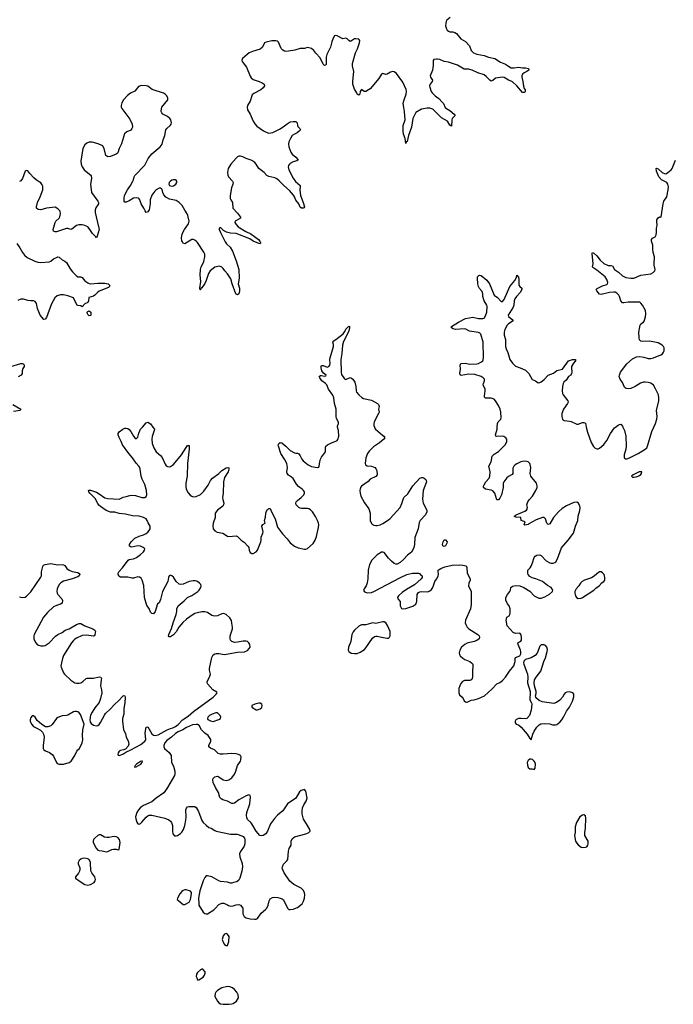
# Model space of a CAD drawing. Header units: inches. Extents: x 2005975 to 2217453, y 644152 to 846769.
# Tile 7 of 162: x 2014155 to 2023324, y 691899 to 705716. Entities that reach past the tile are written whole.
import ezdxf

# ---------------------------------------------------------------- set-up
doc = ezdxf.new("R2010")
doc.units = ezdxf.units.IN
doc.header["$MEASUREMENT"] = 0
for name, color, linetype in [('C0619', 7, 'Continuous'), ('C0629', 7, 'Continuous'), ('C0710', 7, 'Continuous'), ('C0720', 7, 'Continuous')]:
    doc.layers.add(name, color=color, linetype=linetype)

msp = doc.modelspace()

# ---------------------------------------------------------------- linework, layer by layer
at = {"layer": 'C0619', "color": 6, "elevation": 300}
for points in [[(2014150, 697617), (2014190, 697608), (2014230, 697614), (2014250, 697626), (2014311, 697689), (2014450, 697892), (2014459, 697910), (2014462, 697970), (2014477, 698043), (2014490, 698061), (2014510, 698070), (2014590, 698083), (2014637, 698077), (2014690, 698064), (2014750, 698070), (2014770, 698066), (2014790, 698056), (2014814, 698014), (2014850, 697989), (2014890, 697971), (2014970, 697957), (2014990, 697944), (2014996, 697930), (2014990, 697910), (2014970, 697897), (2014875, 697865), (2014770, 697838), (2014730, 697815), (2014707, 697790), (2014681, 697730), (2014676, 697690), (2014678, 697670), (2014690, 697650), (2014748, 697590), (2014756, 697564), (2014750, 697530), (2014725, 697515), (2014670, 697496), (2014630, 697475), (2014545, 697395), (2014490, 697331), (2014358, 697090), (2014353, 697070), (2014354, 697030), (2014376, 696976), (2014404, 696944), (2014449, 696929), (2014490, 696930), (2014510, 696936), (2014567, 696970), (2014656, 697064), (2014690, 697090), (2014750, 697117), (2014792, 697148), (2014850, 697168), (2014950, 697228), (2014990, 697244), (2015010, 697241), (2015070, 697212), (2015179, 697170), (2015207, 697150), (2015216, 697130), (2015215, 697110), (2015210, 697084), (2015199, 697070), (2015190, 697067), (2015090, 697079), (2015030, 697076), (2014950, 697037), (2014930, 697025), (2014910, 697006), (2014882, 696970), (2014770, 696792), (2014754, 696750), (2014739, 696690), (2014734, 696650), (2014738, 696630), (2014770, 696550), (2014785, 696530), (2014870, 696448), (2014930, 696410), (2014950, 696404), (2014990, 696405), (2015010, 696412), (2015041, 696430), (2015088, 696472), (2015103, 696477), (2015190, 696478), (2015270, 696494), (2015293, 696490), (2015300, 696470), (2015299, 696450), (2015288, 696370), (2015303, 696310), (2015306, 696270), (2015290, 696190), (2015268, 696132), (2015210, 696061), (2015170, 695998), (2015150, 695956), (2015143, 695923), (2015139, 695890), (2015144, 695864), (2015159, 695839), (2015190, 695816), (2015230, 695807), (2015250, 695812), (2015270, 695827), (2015290, 695852), (2015343, 695957), (2015360, 695980), (2015430, 696047), (2015478, 696102), (2015552, 696168), (2015590, 696216), (2015610, 696232), (2015630, 696230), (2015636, 696210), (2015631, 696130), (2015614, 696050), (2015615, 695970), (2015597, 695910), (2015596, 695870), (2015612, 695750), (2015638, 695698), (2015648, 695650), (2015676, 695596), (2015688, 695550), (2015678, 695522), (2015639, 695481), (2015612, 695468), (2015570, 695462), (2015550, 695450), (2015537, 695430), (2015530, 695410), (2015535, 695395), (2015550, 695390), (2015601, 695410), (2015643, 695437), (2015712, 695468), (2015854, 695546), (2015911, 695590), (2015924, 695610), (2015916, 695710), (2015930, 695787), (2015950, 695793), (2016010, 695693), (2016030, 695677), (2016053, 695673), (2016098, 695682), (2016225, 695750), (2016270, 695770), (2016302, 695778), (2016342, 695798), (2016376, 695824), (2016440, 695890), (2016516, 695944), (2016591, 696010), (2016871, 696210), (2016913, 696250), (2016925, 696270), (2016919, 696279), (2016865, 696310), (2016796, 696390), (2016785, 696410), (2016785, 696430), (2016817, 696490), (2016830, 696530), (2016828, 696550), (2016815, 696590), (2016817, 696610), (2016852, 696768), (2016870, 696801), (2016890, 696816), (2016910, 696821), (2016950, 696821), (2017030, 696809), (2017210, 696840), (2017310, 696844), (2017350, 696863), (2017376, 696890), (2017387, 696910), (2017382, 696950), (2017370, 696972), (2017350, 696989), (2017330, 696995), (2017290, 696996), (2017210, 696979), (2017170, 696978), (2017132, 696992), (2017113, 697010), (2017106, 697030), (2017108, 697070), (2017140, 697170), (2017142, 697190), (2017129, 697249), (2017127, 697287), (2017103, 697323), (2017050, 697368), (2017030, 697379), (2017010, 697381), (2016990, 697377), (2016930, 697351), (2016886, 697346), (2016850, 697355), (2016790, 697397), (2016750, 697406), (2016710, 697405), (2016647, 697393), (2016610, 697382), (2016590, 697370), (2016497, 697303), (2016443, 697257), (2016387, 697190), (2016350, 697127), (2016310, 697085), (2016270, 697055), (2016250, 697054), (2016241, 697070), (2016245, 697090), (2016285, 697175), (2016307, 697250), (2016351, 697370), (2016360, 697410), (2016360, 697450), (2016378, 697490), (2016404, 697516), (2016461, 697559), (2016510, 697607), (2016570, 697636), (2016655, 697690), (2016673, 697710), (2016696, 697750), (2016700, 697770), (2016695, 697790), (2016678, 697810), (2016650, 697830), (2016620, 697840), (2016590, 697843), (2016530, 697831), (2016450, 697796), (2016410, 697789), (2016390, 697796), (2016350, 697830), (2016310, 697895), (2016290, 697914), (2016270, 697922), (2016250, 697912), (2016242, 697890), (2016232, 697830), (2016156, 697690), (2016130, 697578), (2016110, 697535), (2016090, 697518), (2016055, 697410), (2016030, 697377), (2016010, 697381), (2015990, 697403), (2015970, 697452), (2015936, 697496), (2015905, 697610), (2015894, 697774), (2015872, 697852), (2015858, 697878), (2015835, 697895), (2015810, 697899), (2015750, 697880), (2015730, 697878), (2015670, 697892), (2015570, 697894), (2015545, 697905), (2015534, 697934), (2015534, 697950), (2015546, 697970), (2015596, 698024), (2015677, 698130), (2015690, 698139), (2015750, 698152), (2015791, 698170), (2015847, 698210), (2015892, 698250), (2015907, 698270), (2015909, 698290), (2015901, 698301), (2015889, 698310), (2015850, 698327), (2015810, 698331), (2015730, 698314), (2015710, 698318), (2015695, 698330), (2015695, 698350), (2015718, 698390), (2015770, 698440), (2015830, 698469), (2015890, 698486), (2015930, 698507), (2015950, 698524), (2015970, 698546), (2015983, 698570), (2015985, 698610), (2015956, 698656), (2015943, 698690), (2015930, 698710), (2015893, 698730), (2015830, 698747), (2015736, 698756), (2015637, 698777), (2015550, 698787), (2015490, 698803), (2015430, 698805), (2015368, 698830), (2015290, 698883), (2015265, 698905), (2015249, 698929), (2015215, 698995), (2015138, 699070), (2015124, 699090), (2015119, 699110), (2015130, 699116), (2015150, 699114), (2015230, 699085), (2015270, 699064), (2015347, 699007), (2015390, 698995), (2015550, 698988), (2015605, 699015), (2015650, 699023), (2015699, 699041), (2015730, 699045), (2015779, 699039), (2015870, 699013), (2015910, 699012), (2015930, 699023), (2015940, 699050), (2015934, 699110), (2015910, 699195), (2015872, 699270), (2015859, 699310), (2015845, 699410), (2015838, 699430), (2015828, 699450), (2015790, 699493), (2015738, 699570), (2015685, 699630), (2015597, 699750), (2015579, 699799), (2015550, 699853), (2015538, 699890), (2015538, 699910), (2015550, 699932), (2015602, 699970), (2015630, 699982), (2015650, 699984), (2015670, 699980), (2015690, 699965), (2015715, 699935), (2015750, 699871), (2015770, 699847), (2015790, 699836), (2015810, 699858), (2015824, 699916), (2015851, 699969), (2015879, 700000)], [(2016022, 700000), (2016044, 699970), (2016043, 699950), (2016012, 699868), (2016007, 699830), (2016014, 699770), (2016036, 699710), (2016070, 699650), (2016130, 699599), (2016153, 699573), (2016197, 699477), (2016210, 699457), (2016226, 699446), (2016250, 699440), (2016270, 699444), (2016310, 699473), (2016425, 699610), (2016490, 699715), (2016510, 699739), (2016530, 699742), (2016530, 699690), (2016509, 699490), (2016506, 699310), (2016486, 699210), (2016484, 699170), (2016491, 699130), (2016517, 699077), (2016544, 699044), (2016568, 699028), (2016590, 699021), (2016630, 699024), (2016690, 699055), (2016738, 699102), (2016797, 699183), (2016833, 699250), (2016858, 699282), (2016948, 699350), (2016990, 699388), (2017050, 699429), (2017074, 699434), (2017088, 699428), (2017090, 699410), (2017078, 699370), (2017029, 699291), (2017013, 699230), (2017010, 699070), (2017002, 699010), (2017004, 698984), (2017017, 698930), (2017016, 698910), (2017004, 698890), (2016930, 698833), (2016898, 698790), (2016895, 698730), (2016870, 698653), (2016865, 698610), (2016871, 698571), (2016890, 698544), (2016925, 698525), (2017006, 698510), (2017070, 698470), (2017090, 698466), (2017190, 698472), (2017210, 698464), (2017263, 698410), (2017302, 698382), (2017356, 698330), (2017367, 698310), (2017372, 698270), (2017390, 698238), (2017410, 698226), (2017430, 698225), (2017470, 698248), (2017490, 698271), (2017539, 698390), (2017544, 698410), (2017544, 698456), (2017567, 698510), (2017569, 698530), (2017551, 698610), (2017567, 698633), (2017596, 698650), (2017591, 698690), (2017603, 698737), (2017607, 698790), (2017619, 698821), (2017630, 698838), (2017650, 698856), (2017670, 698857), (2017685, 698810), (2017738, 698710), (2017770, 698596), (2017840, 698500), (2017907, 698430), (2017950, 698375), (2018008, 698328), (2018063, 698303), (2018150, 698287), (2018170, 698287), (2018190, 698294), (2018273, 698367), (2018298, 698410), (2018317, 698463), (2018345, 698590), (2018350, 698630), (2018348, 698650), (2018333, 698690), (2018304, 698744), (2018260, 698810), (2018236, 698836), (2018213, 698850), (2018190, 698857), (2018110, 698857), (2018090, 698861), (2018070, 698872), (2018032, 698910), (2018027, 698930), (2018033, 698950), (2018050, 698970), (2018101, 699010), (2018141, 699050), (2018150, 699070), (2018148, 699090), (2018136, 699110), (2018117, 699130), (2018067, 699167), (2018037, 699197), (2017990, 699277), (2017970, 699295), (2017924, 699324), (2017907, 699347), (2017903, 699370), (2017911, 699430), (2017900, 699490), (2017870, 699550), (2017820, 699630), (2017783, 699730), (2017781, 699750), (2017790, 699770), (2017802, 699778), (2017810, 699782), (2017830, 699776), (2017890, 699731), (2017950, 699672), (2018010, 699639), (2018030, 699632), (2018050, 699632), (2018070, 699623), (2018090, 699597), (2018111, 699551), (2018130, 699526), (2018202, 699470), (2018250, 699445), (2018330, 699433), (2018350, 699439), (2018358, 699450), (2018363, 699510), (2018375, 699550), (2018390, 699579), (2018444, 699650), (2018443, 699710), (2018450, 699730), (2018472, 699748), (2018530, 699780), (2018590, 699801), (2018607, 699813), (2018616, 699824), (2018632, 699870), (2018627, 699950), (2018614, 700000)], [(2019130, 700000), (2019133, 699990), (2019147, 699970), (2019244, 699884), (2019265, 699870), (2019276, 699850), (2019263, 699830), (2019203, 699777), (2019119, 699721), (2019058, 699662), (2019032, 699628), (2019012, 699570), (2019002, 699490), (2019008, 699470), (2019030, 699456), (2019090, 699449), (2019139, 699430), (2019156, 699410), (2019160, 699400), (2019171, 699350), (2019171, 699330), (2019150, 699305), (2019070, 699270), (2019043, 699237), (2018950, 699170), (2018937, 699150), (2018927, 699110), (2018929, 699070), (2018942, 699030), (2018994, 698934), (2019053, 698850), (2019069, 698790), (2019073, 698690), (2019088, 698648), (2019106, 698630), (2019122, 698622), (2019150, 698616), (2019170, 698617), (2019210, 698627), (2019250, 698644), (2019330, 698698), (2019350, 698715), (2019490, 698870), (2019515, 698925), (2019545, 699010), (2019599, 699061), (2019670, 699174), (2019770, 699281), (2019790, 699291), (2019810, 699291), (2019830, 699281), (2019850, 699266), (2019859, 699250), (2019862, 699230), (2019816, 699110), (2019805, 698990), (2019815, 698930), (2019858, 698850), (2019864, 698830), (2019864, 698810), (2019848, 698770), (2019772, 698690), (2019758, 698662), (2019743, 698570), (2019697, 698450), (2019695, 698350), (2019686, 698310), (2019670, 698275), (2019650, 698246), (2019597, 698203), (2019539, 698141), (2019490, 698098), (2019450, 698076), (2019430, 698077), (2019410, 698086), (2019370, 698119), (2019330, 698162), (2019270, 698238), (2019250, 698244), (2019230, 698242), (2019170, 698206), (2019130, 698170), (2019095, 698130), (2019062, 698070), (2019043, 697990), (2019039, 697870), (2019028, 697812), (2019016, 697770), (2018987, 697730), (2018979, 697710), (2018990, 697688), (2019030, 697672), (2019090, 697677), (2019122, 697690), (2019497, 697890), (2019586, 697930), (2019667, 697947), (2019751, 697951), (2019765, 697945), (2019783, 697923), (2019802, 697910), (2019800, 697890), (2019785, 697870), (2019694, 697786), (2019580, 697720), (2019522, 697678), (2019469, 697630), (2019456, 697610), (2019458, 697590), (2019490, 697550), (2019493, 697490), (2019504, 697464), (2019513, 697453), (2019528, 697448), (2019570, 697452), (2019670, 697485), (2019710, 697512), (2019727, 697553), (2019730, 697650), (2019750, 697679), (2019770, 697689), (2019790, 697693), (2019870, 697688), (2019890, 697692), (2019910, 697701), (2019930, 697721), (2019951, 697750), (2019978, 697830), (2020000, 697863)]]:
    msp.add_lwpolyline(points, dxfattribs=at)
for points in [[(2019270, 697264), (2019250, 697264), (2019170, 697246), (2019150, 697245), (2019109, 697251), (2019010, 697224), (2018950, 697222), (2018910, 697204), (2018850, 697150), (2018833, 697127), (2018816, 697090), (2018798, 696990), (2018767, 696910), (2018765, 696870), (2018773, 696850), (2018807, 696827), (2018850, 696820), (2018890, 696824), (2018930, 696839), (2018990, 696879), (2019010, 696900), (2019103, 697037), (2019130, 697060), (2019150, 697066), (2019170, 697065), (2019230, 697050), (2019310, 697039), (2019330, 697039), (2019344, 697050), (2019352, 697070), (2019350, 697130), (2019313, 697213), (2019290, 697250)], [(2014950, 696008), (2014930, 696008), (2014910, 696003), (2014830, 695955), (2014810, 695950), (2014750, 695948), (2014690, 695923), (2014670, 695910), (2014610, 695825), (2014590, 695807), (2014550, 695791), (2014515, 695795), (2014464, 695824), (2014401, 695881), (2014370, 695929), (2014350, 695949), (2014330, 695949), (2014310, 695924), (2014300, 695890), (2014302, 695870), (2014318, 695830), (2014350, 695799), (2014396, 695776), (2014445, 695745), (2014476, 695716), (2014489, 695689), (2014498, 695650), (2014484, 695530), (2014486, 695490), (2014492, 695472), (2014515, 695455), (2014574, 695434), (2014610, 695405), (2014630, 695379), (2014669, 695290), (2014680, 695280), (2014709, 695269), (2014770, 695267), (2014850, 695290), (2014875, 695310), (2014929, 695390), (2014954, 695450), (2014970, 695470), (2014995, 695490), (2015033, 695570), (2015041, 695610), (2015036, 695670), (2015040, 695750), (2015057, 695830), (2015006, 695966), (2014990, 695987), (2014970, 696001)], [(2017510, 696124), (2017452, 696110), (2017411, 696090), (2017411, 696070), (2017470, 696033), (2017490, 696030), (2017530, 696045), (2017550, 696065), (2017556, 696090), (2017550, 696112), (2017530, 696123)], [(2016908, 695988), (2016853, 695970), (2016818, 695950), (2016795, 695930), (2016787, 695910), (2016795, 695895), (2016830, 695877), (2016870, 695869), (2016950, 695895), (2016973, 695910), (2016976, 695930), (2016967, 695950), (2016930, 695988)], [(2016630, 695827), (2016581, 695819), (2016497, 695783), (2016445, 695750), (2016378, 695722), (2016341, 695699), (2016285, 695650), (2016218, 695602), (2016193, 695570), (2016177, 695530), (2016176, 695510), (2016188, 695490), (2016253, 695433), (2016278, 695390), (2016286, 695290), (2016310, 695239), (2016333, 695170), (2016333, 695133), (2016327, 695110), (2016230, 694941), (2016202, 694898), (2016175, 694865), (2016068, 694790), (2016010, 694741), (2015890, 694690), (2015850, 694661), (2015821, 694630), (2015796, 694590), (2015780, 694530), (2015782, 694502), (2015796, 694456), (2015811, 694431), (2015830, 694427), (2015850, 694438), (2015870, 694454), (2015930, 694527), (2015950, 694545), (2015970, 694553), (2016010, 694553), (2016190, 694513), (2016247, 694487), (2016268, 694470), (2016282, 694450), (2016298, 694410), (2016298, 694330), (2016305, 694290), (2016325, 694265), (2016350, 694262), (2016370, 694269), (2016410, 694294), (2016430, 694314), (2016454, 694350), (2016472, 694410), (2016485, 694485), (2016490, 694530), (2016485, 694630), (2016493, 694650), (2016510, 694668), (2016526, 694674), (2016590, 694677), (2016610, 694673), (2016630, 694661), (2016663, 694603), (2016710, 694479), (2016730, 694451), (2016770, 694411), (2016810, 694382), (2016841, 694370), (2016890, 694336), (2016910, 694328), (2017110, 694288), (2017205, 694285), (2017270, 694264), (2017290, 694253), (2017308, 694230), (2017314, 694210), (2017315, 694150), (2017303, 694117), (2017250, 694041), (2017240, 694010), (2017243, 693970), (2017274, 693874), (2017281, 693830), (2017272, 693768), (2017243, 693670), (2017230, 693643), (2017203, 693617), (2017154, 693610), (2017130, 693599), (2017110, 693601), (2017070, 693612), (2016970, 693621), (2016946, 693630), (2016850, 693690), (2016790, 693704), (2016770, 693702), (2016750, 693677), (2016730, 693630), (2016682, 693490), (2016664, 693390), (2016666, 693310), (2016670, 693290), (2016730, 693191), (2016750, 693175), (2016770, 693169), (2016790, 693170), (2016876, 693224), (2016898, 693242), (2016950, 693299), (2016990, 693317), (2017017, 693317), (2017070, 693296), (2017085, 693285), (2017116, 693276), (2017150, 693279), (2017190, 693295), (2017230, 693301), (2017251, 693290), (2017286, 693250), (2017283, 693170), (2017304, 693130), (2017334, 693114), (2017390, 693096), (2017450, 693092), (2017470, 693094), (2017490, 693105), (2017543, 693177), (2017605, 693230), (2017621, 693250), (2017640, 693290), (2017654, 693350), (2017670, 693377), (2017702, 693398), (2017730, 693401), (2017777, 693397), (2017810, 693390), (2017838, 693378), (2017849, 693369), (2017884, 693310), (2017910, 693247), (2017930, 693231), (2017950, 693228), (2017990, 693233), (2018050, 693258), (2018116, 693310), (2018136, 693344), (2018150, 693390), (2018154, 693434), (2018149, 693469), (2018130, 693502), (2018105, 693530), (2018000, 693580), (2017946, 693626), (2017865, 693745), (2017844, 693784), (2017839, 693810), (2017841, 693830), (2017856, 693864), (2017903, 693910), (2017916, 693930), (2017925, 694050), (2017937, 694083), (2017962, 694130), (2017964, 694190), (2017979, 694221), (2018012, 694248), (2018168, 694292), (2018209, 694310), (2018229, 694330), (2018223, 694350), (2018179, 694430), (2018137, 694497), (2018116, 694570), (2018116, 694610), (2018124, 694656), (2018142, 694698), (2018174, 694750), (2018186, 694790), (2018171, 694890), (2018150, 694914), (2018102, 694898), (2018078, 694882), (2018027, 694793), (2017910, 694710), (2017847, 694613), (2017769, 694551), (2017730, 694508), (2017672, 694430), (2017633, 694330), (2017607, 694293), (2017570, 694266), (2017550, 694262), (2017524, 694270), (2017470, 694327), (2017412, 694430), (2017397, 694450), (2017352, 694490), (2017339, 694519), (2017337, 694550), (2017343, 694590), (2017382, 694710), (2017394, 694810), (2017389, 694829), (2017370, 694837), (2017330, 694825), (2017230, 694770), (2017170, 694720), (2017150, 694716), (2017130, 694718), (2017070, 694751), (2017006, 694766), (2016980, 694780), (2016963, 694803), (2016945, 694870), (2016901, 694941), (2016868, 695012), (2016862, 695050), (2016870, 695070), (2016890, 695090), (2016910, 695098), (2016930, 695099), (2016950, 695092), (2017010, 695050), (2017050, 695038), (2017090, 695048), (2017130, 695078), (2017170, 695130), (2017188, 695170), (2017211, 695250), (2017250, 695310), (2017258, 695330), (2017262, 695370), (2017252, 695390), (2017225, 695405), (2017190, 695413), (2017130, 695418), (2017007, 695407), (2016970, 695410), (2016940, 695420), (2016888, 695468), (2016833, 695493), (2016810, 695510), (2016806, 695530), (2016837, 695590), (2016835, 695615), (2016798, 695670), (2016750, 695703), (2016723, 695730), (2016707, 695750), (2016674, 695810), (2016650, 695825)], [(2015870, 695312), (2015850, 695304), (2015794, 695270), (2015773, 695250), (2015765, 695230), (2015770, 695227), (2015790, 695233), (2015856, 695270), (2015875, 695290), (2015876, 695310)], [(2015290, 694278), (2015270, 694278), (2015250, 694267), (2015207, 694230), (2015191, 694210), (2015184, 694190), (2015187, 694170), (2015227, 694090), (2015250, 694064), (2015270, 694056), (2015310, 694054), (2015350, 694042), (2015370, 694040), (2015390, 694045), (2015447, 694073), (2015470, 694078), (2015510, 694076), (2015534, 694066), (2015549, 694071), (2015563, 694170), (2015553, 694213), (2015530, 694238), (2015510, 694250), (2015490, 694254), (2015451, 694251), (2015410, 694239), (2015378, 694238), (2015346, 694246)], [(2015070, 693949), (2015030, 693944), (2015010, 693935), (2014990, 693917), (2014974, 693890), (2014974, 693870), (2014996, 693816), (2015000, 693790), (2014995, 693765), (2014980, 693740), (2014937, 693690), (2014939, 693670), (2014987, 693630), (2015070, 693579), (2015110, 693570), (2015150, 693580), (2015201, 693610), (2015215, 693630), (2015220, 693650), (2015209, 693690), (2015165, 693745), (2015152, 693770), (2015149, 693890), (2015130, 693929), (2015110, 693941)], [(2016470, 693504), (2016450, 693497), (2016430, 693483), (2016402, 693450), (2016368, 693388), (2016366, 693370), (2016386, 693350), (2016450, 693300), (2016470, 693301), (2016530, 693333), (2016550, 693368), (2016567, 693447), (2016565, 693470), (2016550, 693487), (2016490, 693504)], [(2017050, 692893), (2017030, 692884), (2017010, 692862), (2016997, 692810), (2017007, 692770), (2017030, 692736), (2017050, 692726), (2017070, 692726), (2017090, 692782), (2017092, 692850), (2017070, 692884)], [(2016710, 692394), (2016690, 692381), (2016650, 692343), (2016637, 692323), (2016632, 692290), (2016638, 692270), (2016650, 692244), (2016670, 692243), (2016730, 692278), (2016749, 692310), (2016756, 692336), (2016756, 692356), (2016726, 692390)], [(2017070, 692147), (2016992, 692130), (2016930, 692092), (2016907, 692070), (2016896, 692050), (2016892, 692010), (2016930, 691942), (2016950, 691918), (2016970, 691907), (2017010, 691901), (2017090, 691899), (2017130, 691907), (2017150, 691911), (2017197, 691943), (2017224, 691990), (2017219, 692030), (2017199, 692070), (2017167, 692107), (2017139, 692130), (2017104, 692144)]]:
    msp.add_lwpolyline(points, close=True, dxfattribs=at)
at = {"layer": 'C0629', "color": 6, "elevation": 300}
for points in [[(2020000, 697863), (2020005, 697870), (2020025, 697910), (2020031, 697931), (2020023, 697977), (2020027, 697990), (2020039, 698001), (2020064, 698016), (2020121, 698039), (2020220, 698060), (2020330, 698068), (2020370, 698062), (2020416, 698050), (2020428, 698030), (2020433, 697950), (2020475, 697870), (2020472, 697850), (2020456, 697810), (2020452, 697772), (2020487, 697690), (2020487, 697510), (2020477, 697450), (2020407, 697290), (2020406, 697250), (2020412, 697230), (2020433, 697190), (2020457, 697170), (2020581, 697090), (2020601, 697070), (2020607, 697050), (2020601, 697030), (2020570, 697005), (2020530, 696991), (2020433, 696967), (2020398, 696950), (2020354, 696910), (2020329, 696870), (2020320, 696830), (2020323, 696810), (2020332, 696790), (2020370, 696756), (2020398, 696738), (2020469, 696709), (2020493, 696693), (2020510, 696670), (2020512, 696650), (2020506, 696570), (2020506, 696494), (2020501, 696470), (2020490, 696454), (2020470, 696442), (2020395, 696445), (2020366, 696430), (2020341, 696399), (2020327, 696370), (2020317, 696330), (2020314, 696270), (2020324, 696244), (2020362, 696210), (2020376, 696190), (2020390, 696158), (2020410, 696143), (2020421, 696141), (2020430, 696141), (2020490, 696167), (2020530, 696170), (2020591, 696189), (2020675, 696230), (2020778, 696322), (2020850, 696395), (2020890, 696414), (2020930, 696443), (2020970, 696490), (2021024, 696576), (2021085, 696650), (2021105, 696710), (2021104, 696750), (2021110, 696765), (2021170, 696787), (2021185, 696815), (2021187, 696850), (2021182, 696870), (2021146, 696950), (2021145, 696970), (2021157, 696983), (2021185, 696995), (2021193, 697007), (2021196, 697044), (2021190, 697084), (2021170, 697107), (2021110, 697102), (2021076, 697116), (2020995, 697210), (2020979, 697290), (2020982, 697310), (2020990, 697331), (2021019, 697350), (2021030, 697370), (2021035, 697390), (2021037, 697450), (2021022, 697490), (2021000, 697520), (2020974, 697570), (2020973, 697610), (2020997, 697650), (2021030, 697690), (2021039, 697710), (2021046, 697750), (2021070, 697765), (2021110, 697774), (2021170, 697770), (2021228, 697748), (2021310, 697696), (2021373, 697630), (2021438, 697598), (2021470, 697600), (2021522, 697618), (2021586, 697654), (2021629, 697690), (2021634, 697710), (2021609, 697750), (2021558, 697778), (2021490, 697830), (2021397, 697870), (2021345, 697885), (2021310, 697903), (2021290, 697930), (2021282, 697950), (2021282, 697990), (2021316, 698024), (2021331, 698049), (2021348, 698092), (2021371, 698170), (2021388, 698190), (2021410, 698201), (2021450, 698205), (2021470, 698197), (2021542, 698122), (2021590, 698094), (2021610, 698089), (2021638, 698090), (2021662, 698098), (2021677, 698110), (2021701, 698150), (2021756, 698304), (2021847, 698410), (2021923, 698510), (2021950, 698610), (2021984, 698690), (2021987, 698750), (2022012, 698830), (2022017, 698870), (2022014, 698890), (2021995, 698930), (2021970, 698946), (2021930, 698940), (2021827, 698893), (2021764, 698856), (2021713, 698810), (2021644, 698730), (2021590, 698643), (2021570, 698634), (2021550, 698652), (2021530, 698710), (2021522, 698722), (2021510, 698731), (2021490, 698732), (2021402, 698698), (2021299, 698641), (2021287, 698630), (2021242, 698622), (2021234, 698630), (2021246, 698670), (2021189, 698689), (2021186, 698730), (2021116, 698736), (2021090, 698749), (2021105, 698755), (2021120, 698770), (2021241, 698820), (2021265, 698835), (2021273, 698847), (2021279, 698870), (2021271, 698910), (2021282, 698950), (2021301, 698979), (2021348, 699030), (2021395, 699110), (2021412, 699150), (2021414, 699174), (2021405, 699210), (2021326, 699310), (2021318, 699350), (2021323, 699430), (2021316, 699476), (2021310, 699490), (2021290, 699510), (2021270, 699517), (2021230, 699519), (2021185, 699510), (2021130, 699485), (2021106, 699470), (2021087, 699450), (2021075, 699425), (2021071, 699350), (2021064, 699336), (2021053, 699327), (2021010, 699307), (2020990, 699288), (2020946, 699230), (2020938, 699210), (2020935, 699150), (2020912, 699050), (2020890, 699000), (2020870, 698977), (2020850, 698977), (2020818, 699070), (2020790, 699103), (2020770, 699114), (2020688, 699128), (2020660, 699150), (2020662, 699170), (2020669, 699190), (2020695, 699230), (2020739, 699281), (2020752, 699310), (2020755, 699370), (2020735, 699450), (2020770, 699510), (2020784, 699590), (2020810, 699617), (2020870, 699655), (2020966, 699750), (2020987, 699790), (2020987, 699830), (2020975, 699850), (2020947, 699867), (2020930, 699871), (2020850, 699865), (2020833, 699873), (2020829, 699890), (2020853, 699970), (2020855, 700000)], [(2022103, 700000), (2022120, 699930), (2022170, 699782), (2022206, 699726), (2022230, 699703), (2022250, 699693), (2022270, 699694), (2022290, 699702), (2022350, 699755), (2022391, 699810), (2022441, 699910), (2022498, 699990), (2022512, 700000)], [(2022616, 700000), (2022638, 699950), (2022658, 699870), (2022665, 699730), (2022659, 699690), (2022635, 699610), (2022635, 699575), (2022641, 699561), (2022650, 699555), (2022670, 699556), (2022710, 699569), (2022831, 699629), (2022931, 699690), (2022951, 699710), (2022960, 699730), (2023021, 699939), (2023049, 700000)]]:
    msp.add_lwpolyline(points, dxfattribs=at)
for points in [[(2022873, 699373), (2022847, 699370), (2022761, 699330), (2022736, 699310), (2022750, 699298), (2022770, 699296), (2022801, 699299), (2022830, 699309), (2022850, 699318), (2022870, 699336), (2022879, 699350), (2022883, 699370)], [(2020110, 698322), (2020093, 698333), (2020088, 698350), (2020089, 698370), (2020094, 698390), (2020110, 698417), (2020130, 698419), (2020150, 698391), (2020148, 698370), (2020130, 698334)], [(2022290, 697969), (2022250, 697941), (2022214, 697906), (2022175, 697885), (2022079, 697850), (2022044, 697830), (2022021, 697810), (2022001, 697770), (2021961, 697730), (2021944, 697690), (2021944, 697670), (2021953, 697633), (2021967, 697610), (2021990, 697595), (2022030, 697599), (2022050, 697607), (2022207, 697710), (2022239, 697741), (2022284, 697770), (2022302, 697790), (2022310, 697811), (2022350, 697832), (2022362, 697850), (2022365, 697890), (2022353, 697930), (2022330, 697956), (2022310, 697969)], [(2021495, 696945), (2021470, 696944), (2021453, 696927), (2021413, 696827), (2021387, 696793), (2021330, 696760), (2021250, 696737), (2021228, 696712), (2021224, 696690), (2021226, 696670), (2021266, 696570), (2021277, 696530), (2021282, 696490), (2021280, 696410), (2021314, 696290), (2021311, 696170), (2021335, 696130), (2021337, 696110), (2021330, 696026), (2021308, 695952), (2021271, 695909), (2021250, 695903), (2021190, 695912), (2021150, 695909), (2021116, 695890), (2021107, 695870), (2021107, 695850), (2021118, 695830), (2021150, 695819), (2021188, 695788), (2021272, 695692), (2021310, 695631), (2021330, 695612), (2021352, 695688), (2021372, 695730), (2021410, 695790), (2021440, 695820), (2021467, 695833), (2021510, 695841), (2021590, 695836), (2021630, 695822), (2021670, 695819), (2021690, 695826), (2021730, 695858), (2021758, 695890), (2021782, 695930), (2021826, 696014), (2021870, 696071), (2021910, 696151), (2021930, 696214), (2021929, 696250), (2021914, 696270), (2021870, 696282), (2021830, 696281), (2021807, 696270), (2021791, 696250), (2021771, 696210), (2021730, 696167), (2021687, 696133), (2021650, 696122), (2021484, 696144), (2021443, 696163), (2021409, 696190), (2021394, 696210), (2021389, 696230), (2021398, 696262), (2021398, 696290), (2021377, 696370), (2021372, 696410), (2021376, 696450), (2021399, 696490), (2021464, 696576), (2021508, 696710), (2021530, 696761), (2021556, 696850), (2021557, 696877), (2021549, 696910), (2021532, 696932), (2021510, 696943)], [(2021330, 695339), (2021310, 695337), (2021290, 695322), (2021275, 695290), (2021277, 695257), (2021290, 695222), (2021310, 695205), (2021344, 695204), (2021370, 695194), (2021387, 695213), (2021393, 695270), (2021385, 695290), (2021374, 695310), (2021350, 695334)], [(2022070, 694557), (2022050, 694555), (2022013, 694530), (2021967, 694450), (2021948, 694388), (2021948, 694310), (2021940, 694270), (2021953, 694190), (2021970, 694159), (2021990, 694135), (2022030, 694105), (2022050, 694101), (2022090, 694103), (2022110, 694111), (2022124, 694130), (2022129, 694151), (2022129, 694190), (2022084, 694270), (2022082, 694310), (2022094, 694370), (2022098, 694510), (2022090, 694542)]]:
    msp.add_lwpolyline(points, close=True, dxfattribs=at)
at = {"layer": 'C0710', "color": 6, "elevation": 300}
for points in [[(2020000, 704409), (2019950, 704461), (2019910, 704473), (2019870, 704476), (2019790, 704461), (2019710, 704412), (2019679, 704350), (2019671, 704329), (2019650, 704207), (2019607, 704090), (2019590, 704009), (2019577, 704003), (2019570, 703978), (2019563, 704050), (2019539, 704110), (2019534, 704150), (2019535, 704230), (2019560, 704310), (2019554, 704426), (2019537, 704510), (2019535, 704545), (2019547, 704593), (2019578, 704670), (2019582, 704710), (2019576, 704736), (2019530, 704841), (2019441, 704961), (2019410, 704984), (2019390, 704990), (2019358, 704982), (2019310, 704950), (2019290, 704947), (2019250, 704959), (2019230, 704953), (2019195, 704890), (2019070, 704746), (2019050, 704730), (2019009, 704709), (2018989, 704709), (2018950, 704738), (2018931, 704710), (2018925, 704670), (2018910, 704655), (2018890, 704669), (2018883, 704690), (2018850, 704741), (2018829, 704810), (2018828, 704852), (2018841, 704990), (2018823, 705070), (2018822, 705102), (2018865, 705250), (2018892, 705308), (2018923, 705390), (2018926, 705426), (2018910, 705441), (2018870, 705450), (2018850, 705447), (2018810, 705418), (2018790, 705410), (2018770, 705423), (2018750, 705446), (2018730, 705456), (2018690, 705450), (2018610, 705489), (2018590, 705496), (2018570, 705489), (2018550, 705459), (2018532, 705408), (2018514, 705330), (2018463, 705230), (2018455, 705190), (2018452, 705088), (2018443, 705077), (2018430, 705074), (2018410, 705094), (2018370, 705182), (2018310, 705245), (2018283, 705283), (2018250, 705310), (2018230, 705318), (2018190, 705325), (2018148, 705312), (2018090, 705311), (2018015, 705290), (2017926, 705274), (2017890, 705272), (2017870, 705276), (2017847, 705287), (2017825, 705310), (2017783, 705403), (2017770, 705417), (2017750, 705422), (2017690, 705422), (2017610, 705402), (2017590, 705390), (2017560, 705330), (2017530, 705304), (2017421, 705270), (2017374, 705250), (2017345, 705230), (2017281, 705170), (2017273, 705150), (2017277, 705130), (2017288, 705110), (2017336, 705050), (2017386, 704926), (2017402, 704902), (2017430, 704878), (2017514, 704850), (2017558, 704830), (2017582, 704810), (2017587, 704790), (2017570, 704761), (2017536, 704730), (2017439, 704681), (2017417, 704663), (2017409, 704650), (2017390, 704575), (2017349, 704510), (2017344, 704490), (2017351, 704450), (2017390, 704389), (2017432, 704292), (2017455, 704255), (2017483, 704223), (2017576, 704156), (2017610, 704136), (2017650, 704125), (2017705, 704135), (2017798, 704182), (2017850, 704212), (2017905, 704255), (2017950, 704281), (2017990, 704290), (2018030, 704290), (2018047, 704270), (2018050, 704230), (2018056, 704216), (2018083, 704190), (2018093, 704170), (2018076, 704150), (2018047, 704130), (2018008, 704112), (2017979, 704090), (2017952, 704050), (2017930, 704001), (2017926, 703970), (2017930, 703931), (2017958, 703858), (2017976, 703830), (2018030, 703787), (2018060, 703750), (2018044, 703736), (2017990, 703722), (2017950, 703699), (2017938, 703690), (2017924, 703670), (2017921, 703650), (2017931, 703610), (2017990, 703492), (2018026, 703446), (2018087, 703390), (2018089, 703370), (2018084, 703330), (2018092, 703250), (2018130, 703153), (2018148, 703090), (2018142, 703078), (2018130, 703071), (2018110, 703073), (2018090, 703084), (2018072, 703132), (2018030, 703183), (2018012, 703230), (2017996, 703256), (2017938, 703318), (2017859, 703390), (2017797, 703457), (2017763, 703483), (2017736, 703496), (2017650, 703517), (2017623, 703530), (2017584, 703570), (2017511, 703630), (2017471, 703690), (2017452, 703710), (2017410, 703739), (2017390, 703751), (2017330, 703769), (2017285, 703790), (2017250, 703799), (2017230, 703799), (2017210, 703792), (2017190, 703774), (2017117, 703690), (2017081, 703630), (2017069, 703570), (2017074, 703534), (2017086, 703510), (2017142, 703450), (2017148, 703430), (2017145, 703410), (2017124, 703356), (2017108, 703250), (2017109, 703209), (2017115, 703190), (2017138, 703150), (2017145, 703070), (2017210, 703003), (2017253, 702947), (2017252, 702930), (2017185, 702895), (2017179, 702890), (2017174, 702870), (2017190, 702840), (2017221, 702810), (2017326, 702746), (2017396, 702710), (2017450, 702672), (2017507, 702630), (2017524, 702610), (2017533, 702587), (2017530, 702570), (2017510, 702574), (2017430, 702610), (2017383, 702643), (2017190, 702714), (2017110, 702721), (2017055, 702735), (2017016, 702756), (2016970, 702799), (2016951, 702790), (2016954, 702770), (2016970, 702731), (2017037, 702597), (2017058, 702570), (2017105, 702525), (2017138, 702470), (2017190, 702333), (2017228, 702210), (2017235, 702090), (2017221, 702010), (2017238, 701950), (2017240, 701910), (2017231, 701869), (2017210, 701853), (2017190, 701863), (2017186, 701870), (2017135, 702010), (2017118, 702078), (2017070, 702148), (2017031, 702190), (2017010, 702223), (2016990, 702244), (2016957, 702257), (2016890, 702242), (2016828, 702190), (2016804, 702156), (2016770, 702055), (2016750, 702014), (2016710, 701953), (2016698, 701942), (2016690, 701925), (2016687, 701927), (2016682, 701950), (2016696, 702044), (2016688, 702130), (2016693, 702213), (2016701, 702250), (2016726, 702290), (2016739, 702321), (2016754, 702390), (2016750, 702427), (2016736, 702456), (2016650, 702590), (2016632, 702610), (2016610, 702624), (2016590, 702631), (2016570, 702630), (2016470, 702573), (2016450, 702580), (2016437, 702597), (2016430, 702615), (2016425, 702650), (2016434, 702710), (2016466, 702774), (2016523, 702850), (2016531, 702890), (2016513, 702970), (2016504, 702990), (2016470, 703042), (2016434, 703110), (2016393, 703153), (2016350, 703179), (2016256, 703196), (2016207, 703227), (2016177, 703257), (2016163, 703290), (2016153, 703333), (2016145, 703345), (2016130, 703354), (2016110, 703353), (2016070, 703329), (2016050, 703310), (2016010, 703255), (2015987, 703190), (2015985, 703130), (2015971, 703050), (2015950, 703019), (2015930, 703012), (2015913, 703033), (2015896, 703070), (2015861, 703130), (2015838, 703190), (2015830, 703203), (2015820, 703210), (2015790, 703217), (2015750, 703211), (2015690, 703174), (2015650, 703155), (2015630, 703157), (2015621, 703170), (2015618, 703210), (2015627, 703250), (2015669, 703331), (2015710, 703390), (2015743, 703450), (2015752, 703470), (2015759, 703510), (2015769, 703530), (2015910, 703677), (2015959, 703770), (2016008, 703832), (2016127, 703930), (2016141, 703950), (2016152, 703970), (2016166, 704030), (2016189, 704090), (2016205, 704170), (2016219, 704190), (2016264, 704230), (2016278, 704250), (2016285, 704270), (2016274, 704310), (2016261, 704330), (2016230, 704359), (2016164, 704390), (2016147, 704407), (2016140, 704430), (2016142, 704470), (2016150, 704490), (2016231, 704590), (2016234, 704614), (2016217, 704650), (2016196, 704670), (2016170, 704683), (2016015, 704735), (2015950, 704783), (2015930, 704790), (2015868, 704792), (2015850, 704790), (2015822, 704778), (2015768, 704712), (2015710, 704687), (2015667, 704653), (2015609, 704591), (2015589, 704550), (2015577, 704510), (2015578, 704490), (2015586, 704470), (2015700, 704320), (2015732, 704252), (2015735, 704210), (2015730, 704190), (2015713, 704167), (2015657, 704143), (2015627, 704113), (2015584, 703976), (2015549, 703910), (2015532, 703850), (2015523, 703837), (2015510, 703827), (2015430, 703797), (2015390, 703792), (2015365, 703810), (2015341, 703910), (2015320, 703940), (2015308, 703950), (2015256, 703976), (2015170, 703999), (2015130, 703998), (2015097, 703983), (2015070, 703958), (2015042, 703910), (2015013, 703730), (2015016, 703690), (2015030, 703650), (2015059, 703610), (2015155, 703530), (2015163, 703490), (2015150, 703410), (2015161, 703290), (2015253, 703170), (2015261, 703150), (2015258, 703130), (2015222, 703078), (2015213, 703047), (2015215, 703010), (2015227, 702950), (2015267, 702790), (2015269, 702770), (2015242, 702678), (2015230, 702657), (2015225, 702670), (2015174, 702714), (2015130, 702787), (2015110, 702808), (2015070, 702827), (2015030, 702836), (2014984, 702836), (2014950, 702828), (2014885, 702775), (2014870, 702772), (2014830, 702785), (2014810, 702786), (2014670, 702741), (2014650, 702739), (2014627, 702747), (2014625, 702770), (2014652, 702870), (2014663, 702890), (2014710, 702930), (2014719, 702950), (2014729, 702990), (2014722, 703030), (2014690, 703064), (2014650, 703085), (2014531, 703071), (2014449, 703049), (2014412, 703052), (2014391, 703070), (2014389, 703090), (2014404, 703150), (2014442, 703230), (2014477, 703330), (2014481, 703350), (2014478, 703378), (2014470, 703401), (2014450, 703428), (2014390, 703466), (2014355, 703495), (2014297, 703557), (2014270, 703595), (2014250, 703602), (2014230, 703589), (2014194, 703486), (2014170, 703455), (2014150, 703445)], [(2020000, 705162), (2019964, 705156), (2019955, 705145), (2019954, 705074), (2019946, 705010), (2019912, 704930), (2019917, 704910), (2019946, 704870), (2019942, 704850), (2019912, 704810), (2019906, 704790), (2019909, 704770), (2019929, 704710), (2019942, 704690), (2019982, 704650), (2020000, 704636)], [(2014116, 702576), (2014157, 702517), (2014192, 702450), (2014220, 702410), (2014258, 702378), (2014366, 702326), (2014410, 702312), (2014450, 702307), (2014570, 702320), (2014591, 702329), (2014630, 702359), (2014670, 702379), (2014690, 702388), (2014710, 702385), (2014750, 702348), (2014790, 702328), (2014810, 702310), (2014861, 702221), (2014897, 702177), (2014947, 702127), (2014970, 702110), (2015010, 702110), (2015030, 702097), (2015070, 702051), (2015110, 702024), (2015130, 702013), (2015151, 702009), (2015250, 702019), (2015350, 702020), (2015394, 702010), (2015413, 701990), (2015413, 701970), (2015401, 701959), (2015270, 701909), (2015245, 701890), (2015210, 701850), (2015190, 701835), (2015124, 701816), (2015118, 701770), (2015110, 701749), (2015070, 701729), (2015030, 701689), (2015010, 701700), (2014970, 701704), (2014961, 701710), (2014928, 701770), (2014911, 701811), (2014830, 701841), (2014770, 701855), (2014725, 701855), (2014680, 701840), (2014649, 701811), (2014602, 701730), (2014530, 701536), (2014510, 701512), (2014491, 701509), (2014440, 701570), (2014405, 701665), (2014390, 701734), (2014370, 701763), (2014350, 701769), (2014309, 701769), (2014270, 701776), (2014210, 701795), (2014170, 701795), (2014130, 701778)], [(2018614, 700000), (2018611, 700010), (2018625, 700050), (2018627, 700070), (2018601, 700121), (2018594, 700150), (2018593, 700250), (2018573, 700330), (2018563, 700410), (2018547, 700447), (2018489, 700530), (2018462, 700590), (2018444, 700610), (2018393, 700650), (2018363, 700690), (2018355, 700710), (2018376, 700724), (2018390, 700725), (2018430, 700714), (2018450, 700719), (2018454, 700726), (2018455, 700730), (2018418, 700758), (2018392, 700790), (2018382, 700830), (2018384, 700850), (2018390, 700862), (2018410, 700862), (2018470, 700842), (2018492, 700848), (2018507, 700870), (2018510, 700890), (2018504, 700950), (2018508, 700970), (2018558, 701130), (2018558, 701158), (2018548, 701190), (2018553, 701207), (2018590, 701229), (2018692, 701308), (2018717, 701343), (2018730, 701372), (2018770, 701415), (2018781, 701410), (2018780, 701390), (2018770, 701349), (2018746, 701290), (2018699, 701201), (2018681, 701150), (2018674, 701030), (2018658, 700950), (2018665, 700765), (2018670, 700737), (2018710, 700677), (2018728, 700668), (2018790, 700695), (2018810, 700688), (2018830, 700670), (2018854, 700630), (2018870, 700570), (2018875, 700510), (2018881, 700490), (2018910, 700453), (2018954, 700414), (2018980, 700400), (2019090, 700376), (2019176, 700330), (2019190, 700318), (2019197, 700290), (2019190, 700250), (2019196, 700210), (2019190, 700190), (2019154, 700130), (2019126, 700070), (2019121, 700050), (2019123, 700023), (2019130, 700000)], [(2014030, 700848), (2014170, 700890), (2014191, 700890), (2014205, 700885), (2014215, 700875), (2014215, 700850), (2014199, 700821), (2014190, 700790), (2014188, 700750), (2014175, 700730), (2014135, 700705)], [(2014058, 700318), (2014171, 700250), (2014163, 700230), (2014070, 700218)], [(2015879, 700000), (2015930, 700057), (2015950, 700067), (2015990, 700044), (2016022, 700000)]]:
    msp.add_lwpolyline(points, dxfattribs=at)
for points in [[(2016311, 703471), (2016290, 703464), (2016268, 703450), (2016250, 703430), (2016245, 703410), (2016256, 703390), (2016282, 703382), (2016310, 703385), (2016344, 703410), (2016357, 703430), (2016361, 703450), (2016350, 703466), (2016342, 703470)], [(2015130, 701562), (2015110, 701578), (2015104, 701590), (2015102, 701610), (2015110, 701622), (2015130, 701632), (2015151, 701610), (2015154, 701570), (2015150, 701566)]]:
    msp.add_lwpolyline(points, close=True, dxfattribs=at)
at = {"layer": 'C0720', "color": 6, "elevation": 300}
for points in [[(2020195, 705745), (2020149, 705711), (2020137, 705690), (2020131, 705670), (2020130, 705630), (2020140, 705590), (2020152, 705570), (2020170, 705555), (2020190, 705547), (2020230, 705547), (2020259, 705539), (2020281, 705521), (2020342, 705450), (2020411, 705411), (2020464, 705350), (2020490, 705283), (2020510, 705259), (2020523, 705250), (2020570, 705233), (2020670, 705214), (2020730, 705192), (2020819, 705170), (2020900, 705120), (2020972, 705092), (2021010, 705063), (2021050, 705043), (2021090, 705041), (2021150, 705050), (2021210, 705041), (2021250, 705041), (2021291, 705031), (2021298, 705010), (2021271, 704990), (2021230, 704970), (2021209, 704951), (2021201, 704930), (2021201, 704910), (2021215, 704850), (2021223, 704783), (2021233, 704753), (2021248, 704730), (2021248, 704710), (2021239, 704701), (2021230, 704695), (2021210, 704695), (2021128, 704790), (2021070, 704845), (2021050, 704856), (2021010, 704869), (2020950, 704907), (2020930, 704908), (2020830, 704895), (2020790, 704863), (2020770, 704856), (2020750, 704866), (2020699, 704919), (2020670, 704942), (2020580, 704970), (2020503, 705010), (2020450, 705022), (2020390, 705023), (2020298, 705078), (2020170, 705119), (2020110, 705130), (2020050, 705160), (2020016, 705164), (2020000, 705162)], [(2020000, 704636), (2020035, 704610), (2020081, 704561), (2020098, 704538), (2020124, 704484), (2020140, 704470), (2020190, 704440), (2020250, 704390), (2020266, 704370), (2020220, 704330), (2020215, 704310), (2020210, 704224), (2020190, 704236), (2020154, 704294), (2020070, 704337), (2020000, 704409)], [(2023049, 700000), (2023072, 700050), (2023092, 700110), (2023099, 700150), (2023090, 700230), (2023120, 700370), (2023123, 700410), (2023116, 700450), (2023076, 700536), (2023046, 700586), (2023010, 700615), (2022970, 700627), (2022930, 700631), (2022908, 700628), (2022866, 700614), (2022790, 700568), (2022730, 700543), (2022690, 700535), (2022662, 700542), (2022649, 700549), (2022641, 700561), (2022610, 700623), (2022577, 700670), (2022564, 700710), (2022567, 700730), (2022581, 700770), (2022670, 700887), (2022750, 700958), (2022810, 700985), (2022848, 700992), (2022910, 700981), (2022970, 700960), (2023010, 700961), (2023048, 700972), (2023150, 701013), (2023172, 701028), (2023188, 701050), (2023195, 701070), (2023194, 701110), (2023187, 701130), (2023170, 701148), (2023110, 701180), (2022990, 701206), (2022890, 701199), (2022870, 701204), (2022850, 701223), (2022844, 701250), (2022842, 701330), (2022853, 701407), (2022859, 701430), (2022870, 701447), (2022905, 701470), (2022915, 701485), (2022932, 701548), (2022939, 701590), (2022934, 701634), (2022894, 701710), (2022870, 701740), (2022854, 701750), (2022834, 701754), (2022690, 701754), (2022630, 701742), (2022610, 701744), (2022590, 701770), (2022570, 701830), (2022558, 701850), (2022530, 701878), (2022510, 701891), (2022490, 701894), (2022430, 701888), (2022310, 701858), (2022290, 701866), (2022253, 701910), (2022242, 701930), (2022255, 701945), (2022330, 701982), (2022390, 702000), (2022400, 702010), (2022404, 702030), (2022393, 702070), (2022368, 702110), (2022250, 702203), (2022197, 702237), (2022191, 702250), (2022199, 702290), (2022186, 702434), (2022190, 702451), (2022210, 702438), (2022250, 702401), (2022300, 702340), (2022350, 702297), (2022410, 702267), (2022450, 702266), (2022470, 702260), (2022500, 702210), (2022555, 702175), (2022610, 702122), (2022658, 702098), (2022730, 702087), (2022771, 702089), (2022870, 702130), (2023010, 702152), (2023042, 702170), (2023064, 702190), (2023071, 702210), (2023057, 702270), (2023054, 702310), (2023062, 702370), (2023060, 702390), (2023040, 702450), (2023036, 702490), (2023038, 702550), (2023019, 702610), (2023020, 702630), (2023031, 702649), (2023070, 702671), (2023082, 702698), (2023088, 702730), (2023090, 702790), (2023099, 702830), (2023092, 702890), (2023094, 702910), (2023110, 702937), (2023130, 702948), (2023150, 702946), (2023154, 702950), (2023180, 703130), (2023193, 703170), (2023231, 703230), (2023254, 703330), (2023258, 703370), (2023248, 703408), (2023232, 703430), (2023160, 703470), (2023119, 703510), (2023089, 703590), (2023084, 703630), (2023090, 703634), (2023110, 703622), (2023170, 703574), (2023210, 703555), (2023230, 703559), (2023247, 703570), (2023293, 703610), (2023310, 703630), (2023354, 703746)], [(2020855, 700000), (2020857, 700050), (2020868, 700072), (2020905, 700110), (2020911, 700129), (2020904, 700210), (2020894, 700250), (2020870, 700301), (2020831, 700370), (2020811, 700390), (2020770, 700403), (2020690, 700405), (2020677, 700417), (2020674, 700434), (2020685, 700510), (2020683, 700530), (2020658, 700590), (2020659, 700610), (2020676, 700650), (2020677, 700670), (2020658, 700690), (2020629, 700709), (2020538, 700738), (2020450, 700741), (2020350, 700722), (2020333, 700733), (2020331, 700751), (2020340, 700810), (2020332, 700870), (2020344, 700890), (2020406, 700894), (2020470, 700884), (2020570, 700888), (2020590, 700892), (2020626, 700910), (2020650, 700930), (2020657, 700943), (2020663, 700977), (2020658, 701190), (2020622, 701302), (2020610, 701318), (2020590, 701328), (2020466, 701346), (2020413, 701373), (2020390, 701380), (2020270, 701371), (2020237, 701377), (2020210, 701390), (2020210, 701410), (2020310, 701470), (2020410, 701522), (2020510, 701540), (2020590, 701522), (2020650, 701524), (2020670, 701530), (2020690, 701560), (2020709, 701610), (2020714, 701690), (2020708, 701710), (2020669, 701770), (2020651, 701830), (2020651, 701870), (2020642, 701902), (2020604, 701944), (2020593, 701970), (2020583, 702010), (2020575, 702090), (2020578, 702110), (2020594, 702126), (2020610, 702129), (2020630, 702126), (2020710, 702062), (2020745, 702010), (2020809, 701850), (2020856, 701816), (2020910, 701760), (2020930, 701763), (2020950, 701790), (2021033, 701970), (2021102, 702058), (2021122, 702098), (2021130, 702131), (2021150, 702103), (2021156, 702070), (2021156, 701990), (2021170, 701971), (2021200, 701950), (2021199, 701930), (2021175, 701890), (2021126, 701834), (2021103, 701797), (2021093, 701770), (2021088, 701712), (2021079, 701681), (2021009, 701570), (2021012, 701550), (2021064, 701510), (2021076, 701490), (2021010, 701450), (2020992, 701430), (2020959, 701370), (2020950, 701330), (2020953, 701290), (2020970, 701230), (2020972, 701130), (2020978, 701098), (2021004, 701044), (2021031, 700950), (2021070, 700895), (2021110, 700852), (2021175, 700830), (2021250, 700796), (2021296, 700750), (2021346, 700666), (2021390, 700648), (2021430, 700622), (2021450, 700623), (2021470, 700632), (2021510, 700665), (2021570, 700730), (2021643, 700757), (2021690, 700794), (2021770, 700813), (2021855, 700930), (2021910, 700950), (2021951, 700950), (2021952, 700930), (2021924, 700896), (2021897, 700850), (2021894, 700830), (2021900, 700770), (2021898, 700750), (2021886, 700730), (2021853, 700707), (2021820, 700660), (2021790, 700630), (2021780, 700610), (2021770, 700570), (2021764, 700510), (2021770, 700470), (2021780, 700450), (2021845, 700370), (2021848, 700350), (2021841, 700330), (2021785, 700250), (2021758, 700190), (2021758, 700150), (2021770, 700111), (2021779, 700099), (2021792, 700090), (2021870, 700083), (2021890, 700077), (2021970, 700041), (2021990, 700040), (2022050, 700063), (2022070, 700064), (2022090, 700052), (2022103, 700000)], [(2022512, 700000), (2022550, 700027), (2022570, 700037), (2022590, 700038), (2022610, 700013), (2022616, 700000)]]:
    msp.add_lwpolyline(points, dxfattribs=at)

doc.saveas('drawing.dxf')
